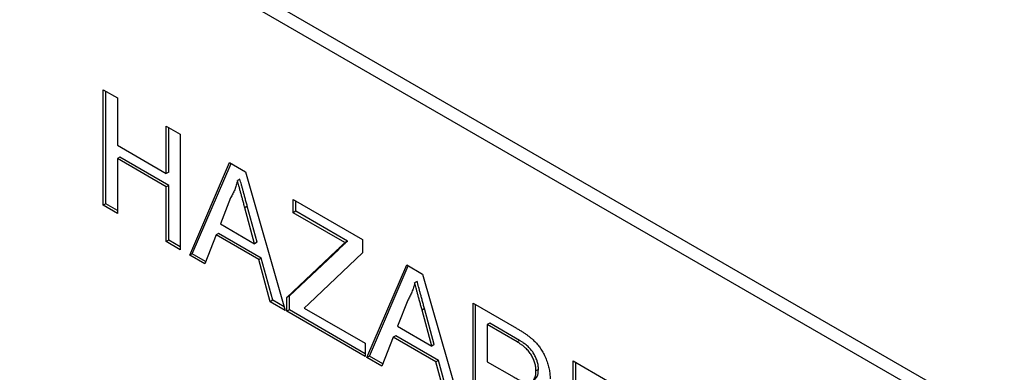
# Model space of a CAD drawing. Header units: millimetres. Extents: x 66 to 413, y 45 to 262.
# Tile 25 of 44: x 350.47 to 357.61, y 195.12 to 197.68. Entities that reach past the tile are written whole.
import ezdxf

# ---------------------------------------------------------------- set-up
doc = ezdxf.new("R2010")
doc.units = ezdxf.units.MM

msp = doc.modelspace()

# ---------------------------------------------------------------- linework, layer by layer
at = {"color": 7, "linetype": 'Continuous', "lineweight": 25}
for p, q in [((350.5621, 198.8075), (362.2364, 192.068)), ((350.4723, 198.7556), (362.1466, 192.0162)), ((351.0787, 197.1704), (351.1811, 197.1113)), ((351.0787, 196.3316), (351.0787, 197.1704)), ((351.0966, 196.3419), (351.0966, 197.1601)), ((351.1811, 197.1113), (351.1811, 196.7671)), ((351.535, 196.907), (351.6374, 196.8478)), ((351.535, 196.5628), (351.535, 196.907)), ((351.553, 196.5732), (351.553, 196.8966)), ((351.6374, 196.8478), (351.6374, 196.009)), ((351.1811, 196.7671), (351.535, 196.5628)), ((351.1991, 196.6807), (351.1811, 196.6703)), ((351.1811, 196.6703), (351.1811, 196.2724)), ((351.535, 196.466), (351.1811, 196.6703)), ((351.553, 196.4764), (351.1991, 196.6807)), ((351.7058, 195.9695), (351.9944, 196.6418)), ((351.7238, 195.9799), (352.0052, 196.6355)), ((351.9944, 196.6418), (352.1098, 196.5752)), ((351.553, 196.5732), (351.535, 196.5628)), ((352.1098, 196.5752), (352.3982, 195.5698)), ((351.553, 196.4764), (351.535, 196.466)), ((351.553, 196.0785), (351.553, 196.4764)), ((352.0698, 196.5222), (352.0519, 196.5118)), ((351.535, 196.0681), (351.535, 196.466)), ((351.0966, 196.3419), (351.0787, 196.3316)), ((351.1811, 196.2724), (351.0787, 196.3316)), ((351.1811, 196.2932), (351.0966, 196.3419)), ((352.0023, 196.3855), (351.9279, 196.1962)), ((352.457, 196.3747), (352.9599, 196.0844)), ((352.457, 196.2779), (352.457, 196.3747)), ((352.475, 196.2883), (352.475, 196.3644)), ((352.1232, 196.3246), (352.1053, 196.3143)), ((352.176, 196.053), (352.1053, 196.3143)), ((352.194, 196.0633), (352.1232, 196.3246)), ((352.475, 196.2883), (352.457, 196.2779)), ((352.8314, 196.0618), (352.457, 196.2779)), ((352.8494, 196.0721), (352.475, 196.2883)), ((351.9279, 196.1962), (352.176, 196.053)), ((351.8972, 196.1171), (351.8144, 195.9068)), ((351.9152, 196.1275), (351.8972, 196.1171)), ((352.2067, 195.9385), (351.8972, 196.1171)), ((352.2247, 195.9488), (351.9152, 196.1275)), ((351.553, 196.0785), (351.535, 196.0681)), ((351.6374, 196.009), (351.535, 196.0681)), ((351.6374, 196.0297), (351.553, 196.0785)), ((352.194, 196.0633), (352.176, 196.053)), ((352.8494, 196.0721), (352.8314, 196.0618)), ((352.9599, 196.0844), (352.9599, 195.9876)), ((351.7238, 195.9799), (351.7058, 195.9695)), ((351.821, 195.9237), (351.7238, 195.9799)), ((352.4104, 195.6636), (352.7681, 196.002)), ((352.4284, 195.6739), (352.7861, 196.0124)), ((352.9599, 195.9876), (352.5718, 195.6203)), ((352.7861, 196.0124), (352.7681, 196.002)), ((351.8144, 195.9068), (351.7058, 195.9695)), ((352.2247, 195.9488), (352.2067, 195.9385)), ((352.2894, 195.6326), (352.2067, 195.9385)), ((352.3073, 195.643), (352.2247, 195.9488)), ((352.9911, 195.2276), (353.2796, 195.8998)), ((353.009, 195.2379), (353.2905, 195.8936)), ((353.2796, 195.8998), (353.395, 195.8332)), ((353.395, 195.8332), (353.6834, 194.8279)), ((353.3551, 195.7802), (353.3371, 195.7699)), ((352.3073, 195.643), (352.2894, 195.6326)), ((352.3982, 195.5698), (352.2894, 195.6326)), ((352.3911, 195.5947), (352.3073, 195.643)), ((352.4284, 195.6739), (352.4104, 195.6636)), ((352.4104, 195.5627), (352.4104, 195.6636)), ((352.4284, 195.5731), (352.4284, 195.6739)), ((352.5718, 195.6203), (352.5365, 195.5868)), ((353.2875, 195.6436), (353.2131, 195.4543)), ((353.7609, 195.622), (354.076, 195.4401)), ((353.7609, 194.7832), (353.7609, 195.622)), ((352.4284, 195.5731), (352.4104, 195.5627)), ((352.9785, 195.2348), (352.4104, 195.5627)), ((352.9785, 195.2555), (352.4284, 195.5731)), ((352.5365, 195.5868), (352.9785, 195.3316)), ((353.4085, 195.5827), (353.3905, 195.5723)), ((353.4612, 195.311), (353.3905, 195.5723)), ((353.4792, 195.3214), (353.4085, 195.5827)), ((353.7788, 194.7935), (353.7788, 195.6117)), ((353.8813, 195.4765), (353.8633, 195.4661)), ((354.0978, 195.3515), (353.8813, 195.4765)), ((353.2131, 195.4543), (353.4612, 195.311)), ((354.0798, 195.3411), (353.8633, 195.4661)), ((353.8633, 195.4661), (353.8633, 195.1972)), ((352.9785, 195.3316), (352.9785, 195.2348)), ((353.1824, 195.3752), (353.0996, 195.1649)), ((353.2004, 195.3856), (353.1824, 195.3752)), ((353.4919, 195.1965), (353.1824, 195.3752)), ((353.5099, 195.2069), (353.2004, 195.3856)), ((354.0978, 195.3515), (354.0798, 195.3411)), ((353.4792, 195.3214), (353.4612, 195.311)), ((353.009, 195.2379), (352.9911, 195.2276)), ((353.0996, 195.1649), (352.9911, 195.2276)), ((353.1063, 195.1818), (353.009, 195.2379)), ((353.5099, 195.2069), (353.4919, 195.1965)), ((353.5746, 194.8907), (353.4919, 195.1965)), ((353.5926, 194.9011), (353.5099, 195.2069)), ((353.8633, 195.1972), (354.0579, 195.0849)), ((354.4873, 195.2027), (354.7357, 195.0593)), ((354.4873, 194.3638), (354.4873, 195.2027)), ((354.5052, 194.3742), (354.5052, 195.1923)), ((354.2352, 195.1402), (354.2172, 195.1299))]:
    msp.add_line(p, q, dxfattribs=at)
for points, knots in [([(352.0519, 196.5118), (352.0491, 196.5001), (352.0435, 196.4767), (352.0319, 196.4445), (352.0185, 196.4135), (352.0077, 196.3949), (352.0023, 196.3855)], [0, 0, 0, 0, 0.247294, 0.495608, 0.746359, 1, 1, 1, 1]), ([(352.1053, 196.3143), (352.1026, 196.3244), (352.0973, 196.3441), (352.0894, 196.3728), (352.0822, 196.4), (352.0751, 196.4255), (352.0687, 196.4493), (352.0629, 196.4716), (352.0571, 196.4922), (352.0536, 196.5054), (352.0519, 196.5118)], [0, 0, 0, 0, 0.1531481, 0.2994335, 0.4364264, 0.5656706, 0.6865083, 0.7992685, 0.9033947, 1, 1, 1, 1]), ([(352.1232, 196.3246), (352.1205, 196.3347), (352.1153, 196.3544), (352.1074, 196.3832), (352.1002, 196.4103), (352.0931, 196.4358), (352.0867, 196.4597), (352.0808, 196.4819), (352.075, 196.5026), (352.0715, 196.5158), (352.0698, 196.5222)], [0, 0, 0, 0, 0.1531481, 0.2994335, 0.4364264, 0.5656706, 0.6865083, 0.7992685, 0.9033947, 1, 1, 1, 1]), ([(352.7681, 196.002), (352.7742, 196.0077), (352.7859, 196.0186), (352.8023, 196.0345), (352.8175, 196.0484), (352.827, 196.0575), (352.8314, 196.0618)], [0, 0, 0, 0, 0.28663, 0.549623, 0.787605, 1, 1, 1, 1]), ([(352.7861, 196.0124), (352.7922, 196.0181), (352.8038, 196.0289), (352.8203, 196.0448), (352.8355, 196.0588), (352.8449, 196.0679), (352.8494, 196.0721)], [0, 0, 0, 0, 0.28663, 0.549623, 0.787605, 1, 1, 1, 1]), ([(353.3371, 195.7699), (353.3343, 195.7582), (353.3288, 195.7348), (353.3171, 195.7025), (353.3038, 195.6716), (353.2929, 195.6529), (353.2875, 195.6436)], [0, 0, 0, 0, 0.247294, 0.495608, 0.746359, 1, 1, 1, 1]), ([(353.3905, 195.5723), (353.3878, 195.5824), (353.3825, 195.6021), (353.3746, 195.6309), (353.3674, 195.658), (353.3603, 195.6835), (353.354, 195.7074), (353.3481, 195.7296), (353.3423, 195.7503), (353.3388, 195.7635), (353.3371, 195.7699)], [0, 0, 0, 0, 0.1531481, 0.2994335, 0.4364264, 0.5656706, 0.6865083, 0.7992685, 0.9033947, 1, 1, 1, 1]), ([(353.4085, 195.5827), (353.4058, 195.5928), (353.4005, 195.6125), (353.3926, 195.6412), (353.3854, 195.6684), (353.3783, 195.6939), (353.3719, 195.7178), (353.3661, 195.74), (353.3602, 195.7607), (353.3567, 195.7739), (353.3551, 195.7802)], [0, 0, 0, 0, 0.1531481, 0.2994335, 0.4364264, 0.5656706, 0.6865083, 0.7992685, 0.9033947, 1, 1, 1, 1]), ([(354.076, 195.4401), (354.0835, 195.4357), (354.0978, 195.4273), (354.1187, 195.4143), (354.1381, 195.4011), (354.1562, 195.3885), (354.1729, 195.3756), (354.1883, 195.3629), (354.2023, 195.3504), (354.2151, 195.3377), (354.2269, 195.3249), (354.2378, 195.3112), (354.2484, 195.297), (354.2581, 195.2818), (354.2673, 195.266), (354.2759, 195.2496), (354.2839, 195.2323), (354.2937, 195.2086), (354.3043, 195.1784), (354.3131, 195.1425), (354.3187, 195.107), (354.3193, 195.0846), (354.3196, 195.0733)], [0, 0, 0, 0, 0.062113, 0.120212, 0.174385, 0.225444, 0.272358, 0.316388, 0.356869, 0.393978, 0.429589, 0.464683, 0.500036, 0.535483, 0.571363, 0.607909, 0.645662, 0.684517, 0.762579, 0.840497, 0.919073, 1, 1, 1, 1]), ([(354.2172, 195.1299), (354.2171, 195.1347), (354.2168, 195.144), (354.2154, 195.1584), (354.2127, 195.1728), (354.2092, 195.1871), (354.2044, 195.2014), (354.1987, 195.2156), (354.192, 195.2298), (354.1842, 195.244), (354.1754, 195.2579), (354.1652, 195.2713), (354.1539, 195.2843), (354.1414, 195.2966), (354.1277, 195.3086), (354.1128, 195.3199), (354.0967, 195.3312), (354.0856, 195.3377), (354.0798, 195.3411)], [0, 0, 0, 0, 0.060326, 0.11816, 0.174187, 0.229539, 0.28345, 0.337827, 0.392632, 0.448466, 0.505965, 0.565059, 0.626654, 0.692232, 0.761131, 0.83531, 0.915326, 1, 1, 1, 1]), ([(354.2352, 195.1402), (354.235, 195.145), (354.2348, 195.1544), (354.2334, 195.1687), (354.2307, 195.1832), (354.2271, 195.1975), (354.2223, 195.2118), (354.2167, 195.226), (354.2099, 195.2402), (354.2022, 195.2543), (354.1933, 195.2682), (354.1832, 195.2817), (354.1719, 195.2946), (354.1593, 195.307), (354.1457, 195.319), (354.1307, 195.3303), (354.1147, 195.3415), (354.1035, 195.3481), (354.0978, 195.3515)], [0, 0, 0, 0, 0.060326, 0.11816, 0.174187, 0.229539, 0.28345, 0.337827, 0.392632, 0.448466, 0.505965, 0.565059, 0.626654, 0.692232, 0.761131, 0.83531, 0.915326, 1, 1, 1, 1]), ([(354.0579, 195.0849), (354.0676, 195.0795), (354.0859, 195.0693), (354.1114, 195.0573), (354.1331, 195.0493), (354.1515, 195.0452), (354.1669, 195.0453), (354.1804, 195.0486), (354.1915, 195.056), (354.2008, 195.0662), (354.2081, 195.0792), (354.2133, 195.0942), (354.2167, 195.111), (354.217, 195.1235), (354.2172, 195.1299)], [0, 0, 0, 0, 0.1288603, 0.2408922, 0.3380442, 0.4201205, 0.4940585, 0.5660948, 0.636805, 0.7091484, 0.7819418, 0.8542853, 0.9261704, 1, 1, 1, 1]), ([(354.2009, 195.0633), (354.2104, 195.0707), (354.2308, 195.0867), (354.2337, 195.1215), (354.2352, 195.1402)], [0, 0, 0, 0, 0.463028, 1, 1, 1, 1])]:
    msp.add_open_spline(points, degree=3, knots=knots, dxfattribs=at)

doc.saveas('drawing.dxf')
